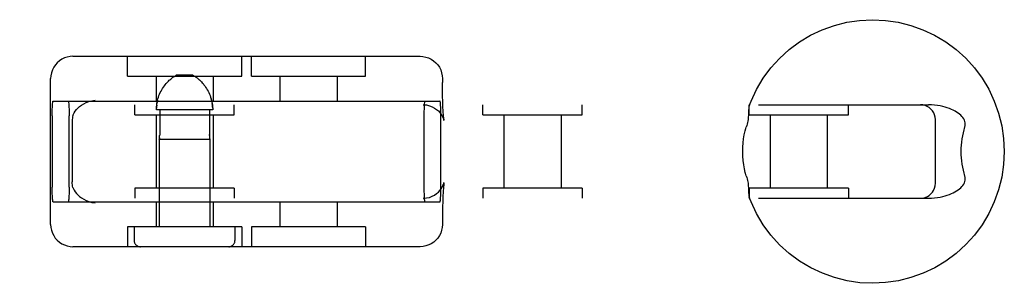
# Model space of a CAD drawing. Header units: inches. Extents: x 0 to 283, y 0 to 183.
# Tile 46 of 81: x 100.333 to 102.315, y 91.835 to 92.365. Entities that reach past the tile are written whole.
import ezdxf

# ---------------------------------------------------------------- set-up
doc = ezdxf.new("R2010")
doc.units = ezdxf.units.IN
doc.header["$LTSCALE"] = 15.583333
doc.header["$MEASUREMENT"] = 0
doc.linetypes.add('HIDDEN', pattern=[0.2, 0.1, -0.1])
doc.layers.add('DEFAULT_2', color=8, linetype='HIDDEN')

msp = doc.modelspace()

# ---------------------------------------------------------------- linework, layer by layer
at = {"layer": 'DEFAULT_2', "color": 8, "linetype": 'HIDDEN'}
for p, q in [((100.4398, 92.2918), (101.1386, 92.2918)), ((100.5495, 92.2518), (100.5495, 92.2918)), ((100.7795, 92.2518), (100.7795, 92.2918)), ((100.7989, 92.2518), (100.7989, 92.2918)), ((101.0289, 92.2518), (101.0289, 92.2918)), ((100.3948, 91.9538), (100.3948, 92.2468)), ((100.5495, 92.2518), (100.7795, 92.2518)), ((100.607, 92.2518), (100.607, 92.2018)), ((100.6404, 92.249), (100.6416, 92.2499)), ((100.6428, 92.2507), (100.6416, 92.2499)), ((100.6811, 92.2538), (100.6479, 92.2538)), ((100.722, 92.2518), (100.722, 92.2018)), ((100.7989, 92.2518), (101.0289, 92.2518)), ((100.8564, 92.2518), (100.8564, 92.2018)), ((100.9714, 92.2518), (100.9714, 92.2018)), ((101.1836, 92.2468), (101.1836, 92.2393)), ((100.7188, 92.2033), (100.718, 92.2064)), ((98.7033, 92.1943), (102.1619, 92.1943)), ((100.3999, 92.2018), (101.1785, 92.2018)), ((100.5645, 92.1743), (100.5645, 92.1943)), ((100.7645, 92.1743), (100.7645, 92.1943)), ((101.2649, 92.1743), (101.2649, 92.1943)), ((101.4649, 92.1743), (101.4649, 92.1943)), ((101.8007, 92.1743), (101.8007, 92.1943)), ((102.0007, 92.1743), (102.0007, 92.1943)), ((100.3979, 92.1718), (100.3979, 92.0288)), ((100.4322, 92.0288), (100.4322, 92.1718)), ((100.5645, 92.1743), (100.7645, 92.1743)), ((100.607, 92.1743), (100.607, 92.0263)), ((100.7212, 92.1838), (100.6078, 92.1838)), ((100.6144, 92.1838), (100.6144, 92.1346)), ((100.7146, 92.1838), (100.7146, 92.1346)), ((100.722, 92.1743), (100.722, 92.0263)), ((101.1463, 92.1718), (101.1463, 92.0288)), ((101.1805, 92.0288), (101.1805, 92.1718)), ((101.2649, 92.1743), (101.4649, 92.1743)), ((101.3074, 92.1743), (101.3074, 92.0263)), ((101.4224, 92.1743), (101.4224, 92.0263)), ((101.8008, 92.1743), (102.0007, 92.1743)), ((101.8432, 92.1743), (101.8432, 92.0263)), ((101.9582, 92.1743), (101.9582, 92.0263)), ((100.4381, 92.1613), (100.4381, 92.0392)), ((102.1759, 92.0363), (102.1759, 92.1643)), ((100.6135, 92.125), (100.6136, 92.1258)), ((100.6135, 92.1254), (100.6135, 92.125)), ((100.6136, 92.1258), (100.6137, 92.1263)), ((100.7154, 92.1258), (100.7154, 92.1254)), ((100.7154, 92.1254), (100.7155, 92.125)), ((100.6135, 92.125), (100.7155, 92.125)), ((100.6135, 92.125), (100.6135, 91.9488)), ((100.7155, 92.125), (100.7155, 92.1251)), ((100.7155, 92.125), (100.7155, 91.9488)), ((100.7645, 92.0263), (100.5645, 92.0263)), ((100.5645, 92.0263), (100.5645, 92.0063)), ((100.7645, 92.0263), (100.7645, 92.0063)), ((101.1867, 92.0372), (101.1868, 92.0378)), ((101.4649, 92.0263), (101.2649, 92.0263)), ((101.2649, 92.0263), (101.2649, 92.0063)), ((101.4649, 92.0263), (101.4649, 92.0063)), ((101.8007, 92.0263), (101.8007, 92.0063)), ((102.0007, 92.0263), (101.8008, 92.0263)), ((102.0007, 92.0263), (102.0007, 92.0063)), ((98.7033, 92.0063), (102.1619, 92.0063)), ((100.3999, 91.9988), (101.1785, 91.9988)), ((100.607, 91.9988), (100.607, 91.9488)), ((100.722, 91.9988), (100.722, 91.9488)), ((100.8564, 91.9988), (100.8564, 91.9488)), ((100.9714, 91.9988), (100.9714, 91.9488)), ((100.7795, 91.9488), (100.5495, 91.9488)), ((100.5495, 91.9488), (100.5495, 91.9088)), ((100.563, 91.9488), (100.563, 91.9213)), ((100.766, 91.9488), (100.766, 91.9213)), ((100.7795, 91.9488), (100.7795, 91.9088)), ((101.0289, 91.9488), (100.7989, 91.9488)), ((100.7989, 91.9488), (100.7989, 91.9088)), ((101.0289, 91.9488), (101.0289, 91.9088)), ((101.1836, 91.9613), (101.1836, 91.9538)), ((101.1386, 91.9088), (100.4398, 91.9088))]:
    msp.add_line(p, q, dxfattribs=at)
for points in [[(101.8012, 92.1924), (101.8048, 92.2017), (101.8159, 92.2252), (101.8293, 92.2475), (101.8447, 92.2684), (101.8622, 92.2876), (101.8814, 92.3051), (101.9023, 92.3206), (101.9246, 92.3339), (101.9481, 92.3451), (101.9725, 92.3538), (101.9977, 92.3602), (102.0234, 92.364), (102.0494, 92.3653), (102.0754, 92.364), (102.1011, 92.3602), (102.1264, 92.3539), (102.1509, 92.3452), (102.1744, 92.3341), (102.1967, 92.3207), (102.2176, 92.3052), (102.2369, 92.2878), (102.2544, 92.2685), (102.2699, 92.2476), (102.2833, 92.2253), (102.2944, 92.2017), (102.3032, 92.1772), (102.3095, 92.152), (102.3133, 92.1263), (102.3146, 92.1003)], [(100.4398, 92.2918), (100.4341, 92.2914), (100.4284, 92.2903), (100.4229, 92.2885), (100.4176, 92.2859), (100.4127, 92.2827), (100.4083, 92.2789), (100.4044, 92.2745), (100.401, 92.2696), (100.3983, 92.2642), (100.3964, 92.2586), (100.3952, 92.2527), (100.3948, 92.2468)], [(101.1386, 92.2918), (101.1444, 92.2914), (101.15, 92.2903), (101.1555, 92.2885), (101.1608, 92.2859), (101.1657, 92.2827), (101.1701, 92.2789), (101.1741, 92.2745), (101.1774, 92.2696), (101.1801, 92.2642), (101.182, 92.2586), (101.1832, 92.2527), (101.1836, 92.2468)], [(100.6078, 92.1838), (100.6079, 92.1871), (100.6081, 92.1903), (100.6084, 92.1936), (100.6088, 92.1968), (100.6094, 92.2001), (100.6101, 92.2033), (100.611, 92.2064), (100.6119, 92.2095), (100.613, 92.2126), (100.6142, 92.2157), (100.6156, 92.2187), (100.6171, 92.2216), (100.6186, 92.2245), (100.6203, 92.2273), (100.622, 92.2299), (100.6238, 92.2323), (100.6255, 92.2346), (100.6272, 92.2367), (100.6289, 92.2386), (100.6305, 92.2403), (100.6321, 92.2419), (100.6336, 92.2434), (100.6351, 92.2447), (100.6365, 92.2459), (100.6379, 92.247)], [(100.6404, 92.249), (100.6392, 92.2481), (100.6379, 92.247)], [(100.6428, 92.2507), (100.6439, 92.2514), (100.6449, 92.2521), (100.646, 92.2527), (100.6469, 92.2533), (100.6479, 92.2538)], [(100.6862, 92.2507), (100.6851, 92.2514), (100.684, 92.2521), (100.683, 92.2527), (100.682, 92.2533), (100.6811, 92.2538)], [(100.6862, 92.2507), (100.6873, 92.2499), (100.6886, 92.249), (100.6898, 92.2481), (100.6911, 92.247), (100.6925, 92.2459), (100.6939, 92.2447), (100.6953, 92.2434), (100.6969, 92.2419), (100.6984, 92.2404), (100.7, 92.2386), (100.7017, 92.2367), (100.7034, 92.2346), (100.7052, 92.2324), (100.7069, 92.2299), (100.7087, 92.2273), (100.7103, 92.2245), (100.7119, 92.2216), (100.7134, 92.2187), (100.7147, 92.2157), (100.7159, 92.2126), (100.717, 92.2096), (100.718, 92.2064), (100.7188, 92.2033), (100.7195, 92.2001), (100.7201, 92.1969), (100.7206, 92.1936), (100.7209, 92.1903), (100.7211, 92.1871), (100.7212, 92.1838)], [(100.6969, 92.2419), (100.6953, 92.2434), (100.6939, 92.2447), (100.6925, 92.2459), (100.6911, 92.247)], [(101.1867, 92.1633), (101.1868, 92.1628), (101.1868, 92.1628), (101.1867, 92.1633), (101.1866, 92.1644), (101.1863, 92.166), (101.1861, 92.1683), (101.1858, 92.1711), (101.1855, 92.1745), (101.1853, 92.1785), (101.185, 92.1832), (101.1847, 92.1887), (101.1844, 92.195), (101.1841, 92.2021), (101.1839, 92.21), (101.1838, 92.2189), (101.1836, 92.2287), (101.1836, 92.2393)], [(100.3979, 92.1718), (100.3979, 92.1765), (100.398, 92.1811), (100.3981, 92.1854), (100.3983, 92.1894), (100.3985, 92.193), (100.3987, 92.1961), (100.399, 92.1985), (100.3993, 92.2003), (100.3996, 92.2014), (100.3999, 92.2018)], [(100.4302, 92.2018), (100.4305, 92.2014), (100.4308, 92.2003), (100.4311, 92.1985), (100.4313, 92.1961), (100.4316, 92.193), (100.4318, 92.1894), (100.4319, 92.1854), (100.4321, 92.1811), (100.4321, 92.1765), (100.4322, 92.1718)], [(100.4397, 92.1724), (100.4409, 92.1753), (100.4424, 92.1783), (100.4444, 92.1814), (100.4467, 92.1845), (100.4496, 92.1876), (100.453, 92.1907), (100.4569, 92.1936), (100.4614, 92.1964), (100.4665, 92.1989), (100.4721, 92.201), (100.478, 92.2025), (100.4842, 92.2035)], [(100.6084, 92.1936), (100.6081, 92.1903), (100.6079, 92.1871)], [(100.6101, 92.2033), (100.6094, 92.2001), (100.6088, 92.1969)], [(100.7211, 92.1871), (100.7209, 92.1903), (100.7206, 92.1936), (100.7201, 92.1968)], [(101.1446, 92.1943), (101.1512, 92.1938), (101.1573, 92.1924), (101.1629, 92.1903), (101.1678, 92.1877), (101.1719, 92.1849), (101.1755, 92.1818), (101.1786, 92.1785), (101.1812, 92.175), (101.1832, 92.1717), (101.1847, 92.1688), (101.1857, 92.1664), (101.1863, 92.1646), (101.1866, 92.1634), (101.1867, 92.1633)], [(101.1483, 92.2018), (101.1479, 92.2014), (101.1476, 92.2003), (101.1473, 92.1985), (101.1471, 92.1961), (101.1468, 92.193), (101.1466, 92.1894), (101.1465, 92.1854), (101.1464, 92.1811), (101.1463, 92.1765), (101.1463, 92.1718)], [(101.1805, 92.1718), (101.1805, 92.1765), (101.1804, 92.1811), (101.1803, 92.1854), (101.1801, 92.1894), (101.1799, 92.193), (101.1797, 92.1961), (101.1794, 92.1985), (101.1791, 92.2003), (101.1788, 92.2014), (101.1785, 92.2018)], [(101.8012, 92.1924), (101.8009, 92.1916), (101.8006, 92.1903), (101.8004, 92.1888), (101.8002, 92.1872), (101.8001, 92.1854), (101.8, 92.1836), (101.7999, 92.1816)], [(101.8029, 92.1943), (101.8022, 92.1941), (101.8017, 92.1935), (101.8013, 92.1927)], [(102.1759, 92.1643), (102.1755, 92.1692), (102.1743, 92.1738), (102.1725, 92.1781), (102.17, 92.1821), (102.167, 92.1855), (102.1636, 92.1885), (102.1596, 92.191), (102.1553, 92.1928), (102.1506, 92.1939), (102.1459, 92.1943)], [(102.2348, 92.1493), (102.2355, 92.1522), (102.2359, 92.1551), (102.2358, 92.1579), (102.2353, 92.1607), (102.2344, 92.1634), (102.2331, 92.166), (102.2314, 92.1685), (102.2293, 92.171), (102.227, 92.1733), (102.2245, 92.1755), (102.2217, 92.1776), (102.2186, 92.1796), (102.2154, 92.1815), (102.2119, 92.1833), (102.2081, 92.185), (102.2042, 92.1866), (102.1999, 92.1882), (102.1954, 92.1896), (102.1907, 92.1908), (102.1856, 92.192), (102.1802, 92.1929), (102.1744, 92.1936), (102.1683, 92.1941), (102.1619, 92.1943)], [(100.4397, 92.1724), (100.4391, 92.1701), (100.4386, 92.1675), (100.4383, 92.1645), (100.4381, 92.1613)], [(101.7999, 92.1816), (101.7998, 92.1773), (101.7997, 92.1749), (101.7995, 92.1725), (101.7993, 92.1699), (101.7991, 92.1672), (101.7987, 92.1643), (101.7982, 92.1614), (101.7975, 92.1584), (101.7968, 92.1553), (101.796, 92.1523), (101.795, 92.1493)], [(101.788, 92.1003), (101.7882, 92.1089), (101.7888, 92.1175), (101.7898, 92.1259), (101.7912, 92.1341), (101.793, 92.1419), (101.795, 92.1493)], [(102.2348, 92.1493), (102.233, 92.1436), (102.2315, 92.1378), (102.2302, 92.1318), (102.2292, 92.1256), (102.2284, 92.1193), (102.2278, 92.113), (102.2274, 92.1067), (102.2273, 92.1003)], [(100.6139, 92.1278), (100.6138, 92.127), (100.6137, 92.1263), (100.6136, 92.1258)], [(100.6139, 92.1278), (100.6141, 92.1288), (100.6142, 92.1298), (100.6143, 92.131), (100.6143, 92.1322)], [(100.6144, 92.1346), (100.6144, 92.1334), (100.6143, 92.1322)], [(100.7146, 92.1322), (100.7146, 92.1334), (100.7146, 92.1346)], [(100.7146, 92.1346), (100.7146, 92.1334), (100.7146, 92.1322), (100.7147, 92.131), (100.7148, 92.1298), (100.7149, 92.1288), (100.715, 92.1278)], [(100.7154, 92.1258), (100.7153, 92.1263), (100.7152, 92.127), (100.715, 92.1278)], [(101.795, 92.0513), (101.7931, 92.0579), (101.7915, 92.0652), (101.79, 92.0732), (101.7889, 92.0819), (101.7883, 92.0909), (101.788, 92.1003)], [(102.3146, 92.1003), (102.3133, 92.0743), (102.3095, 92.0486), (102.3032, 92.0234), (102.2945, 91.9989), (102.2834, 91.9754), (102.27, 91.9531), (102.2545, 91.9322), (102.2371, 91.913), (102.2178, 91.8955), (102.197, 91.88), (102.1747, 91.8666), (102.1512, 91.8555), (102.1267, 91.8467), (102.1015, 91.8404), (102.0758, 91.8366), (102.0498, 91.8353), (102.0239, 91.8365), (101.9981, 91.8403), (101.9729, 91.8466), (101.9484, 91.8554), (101.9249, 91.8665), (101.9025, 91.8799), (101.8816, 91.8954), (101.8623, 91.9128), (101.8448, 91.9321), (101.8293, 91.953), (101.8159, 91.9753), (101.8048, 91.9988), (101.8012, 92.0081)], [(102.2273, 92.1003), (102.2274, 92.0939), (102.2278, 92.0875), (102.2284, 92.0812), (102.2292, 92.0749), (102.2302, 92.0688), (102.2315, 92.0628), (102.233, 92.0569), (102.2348, 92.0513)], [(101.795, 92.0513), (101.796, 92.0483), (101.7968, 92.0453), (101.7975, 92.0422), (101.7982, 92.0392), (101.7987, 92.0363), (101.7991, 92.0334), (101.7993, 92.0307), (101.7995, 92.0281), (101.7997, 92.0256), (101.7998, 92.0233)], [(102.1619, 92.0063), (102.1683, 92.0065), (102.1744, 92.0069), (102.1802, 92.0077), (102.1856, 92.0086), (102.1906, 92.0097), (102.1954, 92.011), (102.1999, 92.0124), (102.2042, 92.0139), (102.2081, 92.0155), (102.2118, 92.0173), (102.2153, 92.0191), (102.2186, 92.021), (102.2216, 92.023), (102.2244, 92.025), (102.227, 92.0272), (102.2293, 92.0296), (102.2313, 92.032), (102.233, 92.0346), (102.2343, 92.0372), (102.2353, 92.0399), (102.2358, 92.0426), (102.2359, 92.0455), (102.2355, 92.0484), (102.2348, 92.0513)], [(100.3999, 91.9988), (100.3996, 91.9992), (100.3993, 92.0003), (100.399, 92.0021), (100.3987, 92.0045), (100.3985, 92.0076), (100.3983, 92.0112), (100.3981, 92.0152), (100.398, 92.0195), (100.3979, 92.024), (100.3979, 92.0288)], [(100.4322, 92.0288), (100.4321, 92.024), (100.4321, 92.0195), (100.4319, 92.0152), (100.4318, 92.0112), (100.4316, 92.0076), (100.4313, 92.0045), (100.4311, 92.0021), (100.4308, 92.0003), (100.4305, 91.9992), (100.4302, 91.9988)], [(100.4397, 92.0281), (100.4391, 92.0305), (100.4386, 92.0331), (100.4383, 92.036), (100.4381, 92.0392)], [(100.4397, 92.0281), (100.4409, 92.0253), (100.4424, 92.0223), (100.4444, 92.0192), (100.4467, 92.0161), (100.4496, 92.013), (100.453, 92.0099), (100.4569, 92.0069), (100.4614, 92.0042), (100.4665, 92.0017), (100.4721, 91.9996), (100.478, 91.998), (100.4842, 91.9971)], [(101.1446, 92.0063), (101.1512, 92.0068), (101.1573, 92.0081), (101.1629, 92.0102), (101.1678, 92.0128), (101.1719, 92.0157), (101.1755, 92.0187), (101.1786, 92.0221), (101.1812, 92.0255), (101.1832, 92.0288), (101.1847, 92.0318), (101.1857, 92.0341), (101.1863, 92.0359), (101.1866, 92.0371), (101.1867, 92.0372)], [(101.1463, 92.0288), (101.1463, 92.024), (101.1464, 92.0195), (101.1465, 92.0152), (101.1466, 92.0112), (101.1468, 92.0076), (101.1471, 92.0045), (101.1473, 92.0021), (101.1476, 92.0003), (101.1479, 91.9992), (101.1483, 91.9988)], [(101.1785, 91.9988), (101.1788, 91.9992), (101.1791, 92.0003), (101.1794, 92.0021), (101.1797, 92.0045), (101.1799, 92.0076), (101.1801, 92.0112), (101.1803, 92.0152), (101.1804, 92.0195), (101.1805, 92.024), (101.1805, 92.0288)], [(101.1868, 92.0378), (101.1867, 92.0373), (101.1866, 92.0362), (101.1863, 92.0345), (101.1861, 92.0323), (101.1858, 92.0295), (101.1855, 92.0261), (101.1853, 92.0221), (101.185, 92.0173), (101.1847, 92.0119), (101.1844, 92.0056), (101.1841, 91.9985), (101.1839, 91.9905), (101.1838, 91.9817), (101.1836, 91.9719), (101.1836, 91.9613)], [(102.1459, 92.0063), (102.1508, 92.0067), (102.1554, 92.0079), (102.1597, 92.0097), (102.1636, 92.0121), (102.167, 92.015), (102.1699, 92.0183), (102.1723, 92.0221), (102.1742, 92.0263), (102.1754, 92.031), (102.1759, 92.0363)], [(101.7998, 92.0233), (101.7999, 92.019), (101.8, 92.017), (101.8001, 92.0151), (101.8002, 92.0134), (101.8004, 92.0118), (101.8006, 92.0103), (101.8009, 92.009), (101.8012, 92.0081)], [(101.8013, 92.0079), (101.8017, 92.0071), (101.8022, 92.0065), (101.8029, 92.0063)], [(100.3948, 91.9538), (100.3952, 91.9477), (100.3964, 91.9419), (100.3984, 91.9363), (100.401, 91.9311), (100.4042, 91.9263), (100.408, 91.9219), (100.4124, 91.9181), (100.4172, 91.9149), (100.4225, 91.9123), (100.428, 91.9104), (100.4339, 91.9092), (100.4398, 91.9088)], [(101.1836, 91.9538), (101.1832, 91.9477), (101.182, 91.9419), (101.1801, 91.9363), (101.1774, 91.9311), (101.1742, 91.9263), (101.1704, 91.9219), (101.166, 91.9181), (101.1612, 91.9149), (101.156, 91.9123), (101.1504, 91.9104), (101.1446, 91.9092), (101.1386, 91.9088)]]:
    msp.add_lwpolyline(points, dxfattribs=at)
for centre, start, end in [((100.5755, 91.9213), 180, 270), ((100.7535, 91.9213), 270, 360)]:
    msp.add_arc(centre, 0.0125, start, end, dxfattribs=at)

doc.saveas('drawing.dxf')
